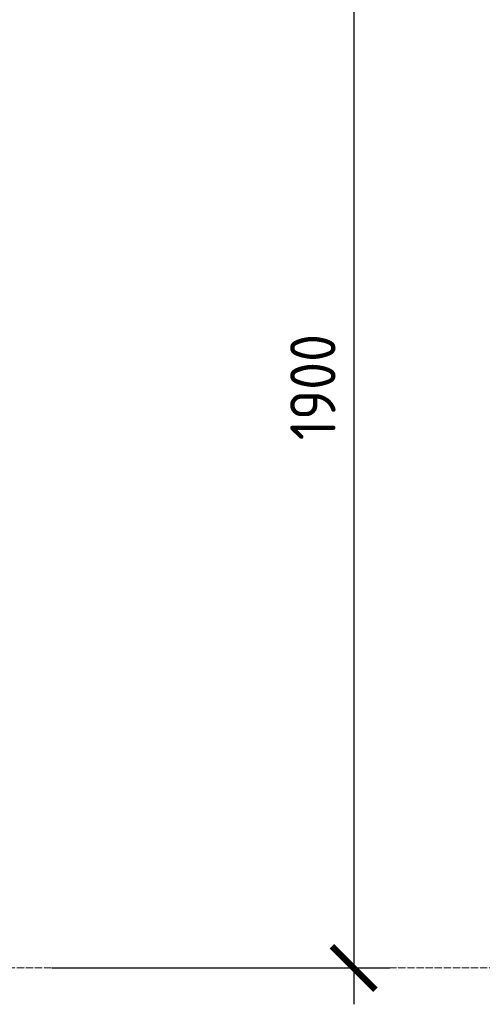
# Model space of a CAD drawing. Header units: metres. Extents: x -54598 to 1827199, y -329446 to -256744.
# Tile 196 of 256: x 150877 to 155975, y -306861 to -296012. Entities that reach past the tile are written whole.
import ezdxf

# ---------------------------------------------------------------- set-up
doc = ezdxf.new("R2010")
doc.units = ezdxf.units.M
doc.linetypes.add('ADSK_Линия сетки', pattern=[25, 20, -2.5, 0, -2.5])
doc.layers.add('A-FLOR-LEVL', color=51, linetype='Continuous', lineweight=9)
doc.styles.add('geniso', font='geniso.shx', dxfattribs={"height": 250})
doc.styles.add('ISO_1.0', font='isocpeur.ttf')
doc.dimstyles.new('MK-100', dxfattribs={"dimscale": 100, "dimtxt": 300, "dimasz": 1.2, "dimexe": 1, "dimexo": 1, "dimgap": 0.5, "dimtad": 1, "dimdec": 0, "dimzin": 9, "dimdsep": 46, "dimtxsty": 'geniso', "dimblk": 'ARCHTICK', "dimcen": 1, "dimdle": 1, "dimadec": 0, "dimazin": 0, "dimtfac": 1, "dimtdec": 0, "dimtix": 1, "dimtmove": 0, "dimatfit": 1, "dimfxl": 2, "dimtolj": 1, "dimtzin": 0, "dimarcsym": 0})

# ---------------------------------------------------------------- blocks, each defined once
blk = doc.blocks.new('_ArchTick')
at = {"color": 0, "linetype": 'ByBlock', "const_width": 0.15}
blk.add_lwpolyline([(-0.5, -0.5), (0.5, 0.5)], dxfattribs=at)
blk = doc.blocks.new('*D995')
at = {"color": 0, "lineweight": -2, "ltscale": 15, "transparency": 16777216}
for p, q in [((44630.2, -236577.2), (44630.2, -239977.2)), ((43744.3, -236677.2), (44730.2, -236677.2)), ((43798.2, -239877.2), (44730.2, -239877.2))]:
    blk.add_line(p, q, dxfattribs=at)
at = {"layer": 'Defpoints', "color": 0, "lineweight": 30, "ltscale": 15, "transparency": 16777216}
for p in [(43644.3, -236677.2), (43698.2, -239877.2), (44630.2, -239877.2)]:
    blk.add_point(p, dxfattribs=at)
at = {"color": 0, "lineweight": -2, "ltscale": 15, "transparency": 16777216, "xscale": 119.9999999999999, "yscale": 119.9999999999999, "zscale": 119.9999999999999}
for p, rotation in [((44630.2, -236677.2), 90), ((44630.2, -239877.2), 270)]:
    blk.add_blockref('_ArchTick', p, dxfattribs=dict(at, rotation=rotation))
at = {"color": 0, "ltscale": 15, "transparency": 16777216, "insert": (44517.7, -238277.2), "char_height": 250, "attachment_point": 5, "rotation": 90, "style": 'geniso'}
blk.add_mtext('\\A1;{\\H0.5x;1900}', dxfattribs=at)
blk = doc.blocks.new('safdds')
at = {"layer": 'A-FLOR-LEVL', "linetype": 'ADSK_Линия сетки', "lineweight": 20}
blk.add_line((301165.2, 97786.9), (316468.5, 97786.9), dxfattribs=at)
at = {"ltscale": 15}
dim = blk.add_linear_dim(base=(314881.1, 97786.9), p1=(313895.2, 100986.9), p2=(313949.1, 97786.9), angle=90, text='{\\H0.5x;1900}', dimstyle='MK-100', override={"dimtxt": 150, "dimtmove": 1}, dxfattribs=at)
dim.commit()
dim.dimension.update_dxf_attribs({"geometry": '*D995', "text_midpoint": (314768.6, 99386.9), "insert": (270250.9, 337664.1)})

msp = doc.modelspace()

# ---------------------------------------------------------------- block references
at = {"color": 5, "lineweight": 30, "xscale": 4, "yscale": 4, "zscale": 4}
msp.add_blockref('safdds', (-1104967, -697608), dxfattribs=at)

# ---------------------------------------------------------------- texts
at = {"insert": (-31447, -294346), "char_height": 296.352, "width": 15926.82, "attachment_point": 1, "style": 'ISO_1.0'}
msp.add_mtext('\\pi6266.79412;ОБЩИЕ УКАЗАНИЯ.\\P\\pi7963.40932;\\P\\pi0; Данный   рабочий  проект выполнен согласно   задания   на  проектирование.\\PКотельная блочная  {\\C7;1100Гн} предназначена для снабжения теплом .\\P Расчетная температура наружного воздуха tнар.= -14°С.\\P Котельная блочная транспортабельная автоматизированная  {\\C7;1100Гн} производительностью 1.200 МВт смонтирована на прочной раме и поставляется в 100% заводской готовности.\\P Теплоснабжение осуществляется по открытой схеме по температурному графику 90-70°С (2-х трубная система).\\P Котельная комплектуется 2 водогрейными  автоматизированными  котлами  {\\fISOCPEUR|b0|i0|c238|p34;1} котел {\\C0;КВа-0,58\\C7;Гн}.  Котел  оборудован газовыми  горелками.\\PРасход газа на {\\fISOCPEUR|b0|i0|c238|p34;1} котел  {\\C0;КВа-0,46\\C7;Гн}.        -56.8 м3/ч.\\P Внутри блочной котельной располагаются водоподготовительная система, сетевые циркуляционные насосы,  а также электрооборудование, КИП и А (щиты управления, входные распределительные устройства, пульты управления и другое вспомогательное оборудование.\\P Дымовые трубы  поставляются  заводом-изготовителем.\\P Котельная  II  степени  огнестойкости.', dxfattribs=at)

doc.saveas('drawing.dxf')
